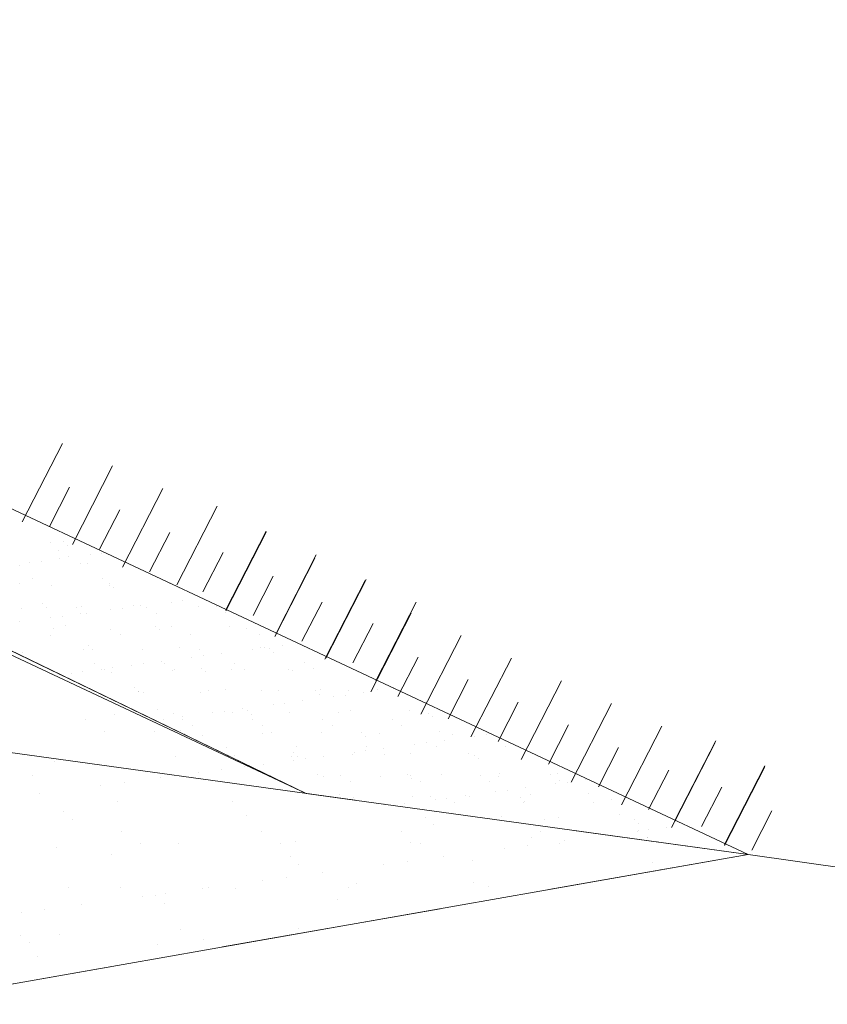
# Model space of a CAD drawing. Header units: metres. Extents: x 561538 to 562530, y 6580867 to 6581188.
# Tile 53 of 78: x 562517.753 to 562518.667, y 6580869.872 to 6580870.986. Entities that reach past the tile are written whole.
import ezdxf

# ---------------------------------------------------------------- set-up
doc = ezdxf.new("R2010")
doc.units = ezdxf.units.M
doc.linetypes.add('DASHED', pattern=[0.75, 0.5, -0.25])
for name, color, linetype, lineweight in [('KLM_horisontaal', 154, 'Continuous', 9), ('KLM_lõige', 7, 'Continuous', 9), ('KLM_nähtavus', 5, 'Continuous', 9)]:
    doc.layers.add(name, color=color, linetype=linetype, lineweight=lineweight)

msp = doc.modelspace()

# ---------------------------------------------------------------- linework, layer by layer
at = {"layer": 'KLM_horisontaal', "color": 0}
for p, q in [((562514.9777, 6580871.7314), (562518.5777, 6580870.0414)), ((562516.714, 6580870.7507), (562518.0773, 6580870.1106))]:
    msp.add_line(p, q, dxfattribs=at)
at = {"layer": 'KLM_lõige', "color": 34}
for p, q in [((562518.5777, 6580870.0414), (562514.9777, 6580871.7314)), ((562516.7971, 6580870.7301), (562518.0773, 6580870.1106)), ((562517.7877, 6580870.3948), (562517.7877, 6580870.3948)), ((562517.803, 6580870.3955), (562517.803, 6580870.3955)), ((562517.7972, 6580870.3851), (562517.7972, 6580870.3851)), ((562517.8077, 6580870.3912), (562517.8077, 6580870.3912)), ((562517.8461, 6580870.3827), (562517.8461, 6580870.3827)), ((562517.7645, 6580870.372), (562517.7645, 6580870.372)), ((562517.7777, 6580870.3737), (562517.7777, 6580870.3737)), ((562517.7984, 6580870.3765), (562517.7984, 6580870.3765)), ((562517.8079, 6580870.3783), (562517.8079, 6580870.3783)), ((562517.822, 6580870.371), (562517.822, 6580870.371)), ((562517.8298, 6580870.371), (562517.8298, 6580870.371)), ((562517.8329, 6580870.381), (562517.8329, 6580870.381)), ((562517.7534, 6580870.3685), (562517.7534, 6580870.3685)), ((562517.7534, 6580870.3487), (562517.7534, 6580870.3487)), ((562517.7673, 6580870.3535), (562517.7673, 6580870.3535)), ((562517.8464, 6580870.3537), (562517.8464, 6580870.3537)), ((562517.7893, 6580870.3458), (562517.7893, 6580870.3458)), ((562517.8543, 6580870.3455), (562517.8543, 6580870.3455)), ((562517.8551, 6580870.3478), (562517.8551, 6580870.3478)), ((562517.8598, 6580870.3435), (562517.8598, 6580870.3435)), ((562517.9229, 6580870.348), (562517.9229, 6580870.348)), ((562517.9246, 6580870.3273), (562517.9246, 6580870.3273)), ((562517.9379, 6580870.3291), (562517.9379, 6580870.3291)), ((562517.9585, 6580870.3318), (562517.9585, 6580870.3318)), ((562517.755, 6580870.3196), (562517.755, 6580870.3196)), ((562517.7787, 6580870.3255), (562517.7787, 6580870.3255)), ((562517.7834, 6580870.3212), (562517.7834, 6580870.3212)), ((562517.8177, 6580870.3215), (562517.8177, 6580870.3215)), ((562517.8236, 6580870.322), (562517.8236, 6580870.322)), ((562517.8563, 6580870.3183), (562517.8563, 6580870.3183)), ((562517.8695, 6580870.3201), (562517.8695, 6580870.3201)), ((562517.8819, 6580870.3233), (562517.8819, 6580870.3233)), ((562517.8901, 6580870.3229), (562517.8901, 6580870.3229)), ((562517.8901, 6580870.3228), (562517.8901, 6580870.3228)), ((562517.8968, 6580870.3216), (562517.8968, 6580870.3216)), ((562517.9551, 6580870.3226), (562517.9551, 6580870.3226)), ((562517.9759, 6580870.3218), (562517.9759, 6580870.3218)), ((562517.9866, 6580870.3149), (562517.9866, 6580870.3149)), ((562517.9882, 6580870.3181), (562517.9882, 6580870.3181)), ((562517.7534, 6580870.3048), (562517.7534, 6580870.3048)), ((562517.7879, 6580870.3093), (562517.7879, 6580870.3093)), ((562517.8011, 6580870.3111), (562517.8011, 6580870.3111)), ((562517.8218, 6580870.3138), (562517.8218, 6580870.3138)), ((562517.8284, 6580870.3146), (562517.8284, 6580870.3146)), ((562517.9075, 6580870.3148), (562517.9075, 6580870.3148)), ((562517.7909, 6580870.2969), (562517.7909, 6580870.2969)), ((562517.8055, 6580870.301), (562517.8055, 6580870.301)), ((562517.8559, 6580870.2966), (562517.8559, 6580870.2966)), ((562517.9071, 6580870.3001), (562517.9071, 6580870.3001)), ((562517.9118, 6580870.2958), (562517.9118, 6580870.2958)), ((562517.9245, 6580870.2991), (562517.9245, 6580870.2991)), ((562517.991, 6580870.2999), (562517.991, 6580870.2999)), ((562518.0103, 6580870.2978), (562518.0103, 6580870.2978)), ((562517.7878, 6580870.2899), (562517.7878, 6580870.2899)), ((562517.8669, 6580870.2901), (562517.8669, 6580870.2901)), ((562517.946, 6580870.2902), (562517.946, 6580870.2902)), ((562518.0251, 6580870.2904), (562518.0251, 6580870.2904)), ((562517.7566, 6580870.2706), (562517.7566, 6580870.2706)), ((562517.8252, 6580870.2731), (562517.8252, 6580870.2731)), ((562517.8308, 6580870.2778), (562517.8308, 6580870.2778)), ((562517.8355, 6580870.2735), (562517.8355, 6580870.2735)), ((562517.8917, 6580870.2739), (562517.8917, 6580870.2739)), ((562517.9339, 6580870.2756), (562517.9339, 6580870.2756)), ((562517.9567, 6580870.2736), (562517.9567, 6580870.2736)), ((562518.0164, 6580870.2736), (562518.0164, 6580870.2736)), ((562518.0253, 6580870.2761), (562518.0253, 6580870.2761)), ((562518.0297, 6580870.2754), (562518.0297, 6580870.2754)), ((562518.0355, 6580870.2747), (562518.0355, 6580870.2747)), ((562518.0402, 6580870.2704), (562518.0402, 6580870.2704)), ((562518.0503, 6580870.2781), (562518.0503, 6580870.2781)), ((562517.9136, 6580870.2601), (562517.9136, 6580870.2601)), ((562517.9481, 6580870.2646), (562517.9481, 6580870.2646)), ((562517.9613, 6580870.2664), (562517.9613, 6580870.2664)), ((562517.9819, 6580870.2691), (562517.9819, 6580870.2691)), ((562517.8245, 6580870.2484), (562517.8245, 6580870.2484)), ((562517.8382, 6580870.2579), (562517.8382, 6580870.2579)), ((562517.8452, 6580870.2511), (562517.8452, 6580870.2511)), ((562517.8489, 6580870.251), (562517.8489, 6580870.251)), ((562517.8576, 6580870.2533), (562517.8576, 6580870.2533)), ((562517.8797, 6580870.2556), (562517.8797, 6580870.2556)), ((562517.8929, 6580870.2574), (562517.8929, 6580870.2574)), ((562517.9173, 6580870.258), (562517.9173, 6580870.258)), ((562517.9261, 6580870.2501), (562517.9261, 6580870.2501)), ((562517.928, 6580870.2512), (562517.928, 6580870.2512)), ((562517.9592, 6580870.2524), (562517.9592, 6580870.2524)), ((562517.9639, 6580870.2481), (562517.9639, 6580870.2481)), ((562517.9926, 6580870.251), (562517.9926, 6580870.251)), ((562517.9964, 6580870.2582), (562517.9964, 6580870.2582)), ((562518.0071, 6580870.2513), (562518.0071, 6580870.2513)), ((562518.0575, 6580870.2507), (562518.0575, 6580870.2507)), ((562518.0623, 6580870.2501), (562518.0623, 6580870.2501)), ((562518.0755, 6580870.2583), (562518.0755, 6580870.2583)), ((562518.0862, 6580870.2515), (562518.0862, 6580870.2515)), ((562518.1261, 6580870.2531), (562518.1261, 6580870.2531)), ((562517.8113, 6580870.2466), (562517.8113, 6580870.2466)), ((562517.8575, 6580870.2476), (562517.8575, 6580870.2476)), ((562517.8828, 6580870.2301), (562517.8828, 6580870.2301)), ((562517.8875, 6580870.2265), (562517.8875, 6580870.2265)), ((562517.8875, 6580870.2258), (562517.8875, 6580870.2258)), ((562517.9666, 6580870.2266), (562517.9666, 6580870.2266)), ((562517.986, 6580870.2278), (562517.986, 6580870.2278)), ((562518.0269, 6580870.2272), (562518.0269, 6580870.2272)), ((562518.0457, 6580870.2268), (562518.0457, 6580870.2268)), ((562518.0876, 6580870.227), (562518.0876, 6580870.227)), ((562518.0934, 6580870.228), (562518.0934, 6580870.228)), ((562518.1248, 6580870.2269), (562518.1248, 6580870.2269)), ((562518.1584, 6580870.2277), (562518.1584, 6580870.2277)), ((562518.1766, 6580870.229), (562518.1766, 6580870.229)), ((562517.8933, 6580870.225), (562517.8933, 6580870.225)), ((562517.9583, 6580870.2247), (562517.9583, 6580870.2247)), ((562518.0737, 6580870.2154), (562518.0737, 6580870.2154)), ((562518.0923, 6580870.2227), (562518.0923, 6580870.2227)), ((562518.1082, 6580870.22), (562518.1082, 6580870.22)), ((562518.1214, 6580870.2217), (562518.1214, 6580870.2217)), ((562518.1421, 6580870.2244), (562518.1421, 6580870.2244)), ((562517.9096, 6580870.2056), (562517.9096, 6580870.2056)), ((562517.9847, 6580870.2037), (562517.9847, 6580870.2037)), ((562518.0054, 6580870.2064), (562518.0054, 6580870.2064)), ((562518.0113, 6580870.2047), (562518.0113, 6580870.2047)), ((562518.0399, 6580870.211), (562518.0399, 6580870.211)), ((562518.0531, 6580870.2127), (562518.0531, 6580870.2127)), ((562518.1277, 6580870.2042), (562518.1277, 6580870.2042)), ((562518.1942, 6580870.205), (562518.1942, 6580870.205)), ((562517.9163, 6580870.1947), (562517.9163, 6580870.1947)), ((562517.9277, 6580870.2012), (562517.9277, 6580870.2012)), ((562517.937, 6580870.1974), (562517.937, 6580870.1974)), ((562517.9378, 6580870.1944), (562517.9378, 6580870.1944)), ((562517.9715, 6580870.202), (562517.9715, 6580870.202)), ((562517.9942, 6580870.202), (562517.9942, 6580870.202)), ((562518.0159, 6580870.2004), (562518.0159, 6580870.2004)), ((562518.0169, 6580870.1946), (562518.0169, 6580870.1946)), ((562518.0591, 6580870.2017), (562518.0591, 6580870.2017)), ((562518.096, 6580870.1947), (562518.096, 6580870.1947)), ((562518.1144, 6580870.2024), (562518.1144, 6580870.2024)), ((562518.1751, 6580870.1948), (562518.1751, 6580870.1948)), ((562518.216, 6580870.2016), (562518.216, 6580870.2016)), ((562518.2207, 6580870.1973), (562518.2207, 6580870.1973)), ((562517.9349, 6580870.1824), (562517.9349, 6580870.1824)), ((562517.9485, 6580870.1876), (562517.9485, 6580870.1876)), ((562518.0276, 6580870.1877), (562518.0276, 6580870.1877)), ((562518.1067, 6580870.1879), (562518.1067, 6580870.1879)), ((562518.1858, 6580870.188), (562518.1858, 6580870.188)), ((562518.2286, 6580870.1812), (562518.2286, 6580870.1812)), ((562518.2649, 6580870.1882), (562518.2649, 6580870.1882)), ((562517.9396, 6580870.1781), (562517.9396, 6580870.1781)), ((562517.9599, 6580870.1757), (562517.9599, 6580870.1757)), ((562518.0285, 6580870.1782), (562518.0285, 6580870.1782)), ((562518.038, 6580870.1801), (562518.038, 6580870.1801)), ((562518.095, 6580870.1791), (562518.095, 6580870.1791)), ((562518.1397, 6580870.1793), (562518.1397, 6580870.1793)), ((562518.1444, 6580870.175), (562518.1444, 6580870.175)), ((562518.16, 6580870.1787), (562518.16, 6580870.1787)), ((562518.2339, 6580870.1707), (562518.2339, 6580870.1707)), ((562518.2428, 6580870.177), (562518.2428, 6580870.177)), ((562518.2684, 6580870.1753), (562518.2684, 6580870.1753)), ((562518.2816, 6580870.177), (562518.2816, 6580870.177)), ((562517.9871, 6580870.163), (562517.9871, 6580870.163)), ((562518.0662, 6580870.1632), (562518.0662, 6580870.1632)), ((562518.1449, 6580870.159), (562518.1449, 6580870.159)), ((562518.1453, 6580870.1633), (562518.1453, 6580870.1633)), ((562518.1655, 6580870.1617), (562518.1655, 6580870.1617)), ((562518.2, 6580870.1663), (562518.2, 6580870.1663)), ((562518.2132, 6580870.168), (562518.2132, 6580870.168)), ((562518.2244, 6580870.1635), (562518.2244, 6580870.1635)), ((562518.3035, 6580870.1636), (562518.3035, 6580870.1636)), ((562517.9958, 6580870.1531), (562517.9958, 6580870.1531)), ((562518.0607, 6580870.1528), (562518.0607, 6580870.1528)), ((562518.0633, 6580870.157), (562518.0633, 6580870.157)), ((562518.0633, 6580870.1483), (562518.0633, 6580870.1483)), ((562518.068, 6580870.1527), (562518.068, 6580870.1527)), ((562518.0765, 6580870.15), (562518.0765, 6580870.15)), ((562518.0971, 6580870.1527), (562518.0971, 6580870.1527)), ((562518.1293, 6580870.1552), (562518.1293, 6580870.1552)), ((562518.1316, 6580870.1573), (562518.1316, 6580870.1573)), ((562518.1664, 6580870.1547), (562518.1664, 6580870.1547)), ((562518.1958, 6580870.1561), (562518.1958, 6580870.1561)), ((562518.2608, 6580870.1558), (562518.2608, 6580870.1558)), ((562518.2681, 6580870.1539), (562518.2681, 6580870.1539)), ((562518.2728, 6580870.1496), (562518.2728, 6580870.1496)), ((562518.0288, 6580870.1437), (562518.0288, 6580870.1437)), ((562518.0374, 6580870.1309), (562518.0374, 6580870.1309)), ((562518.0901, 6580870.1324), (562518.0901, 6580870.1324)), ((562518.0966, 6580870.1301), (562518.0966, 6580870.1301)), ((562518.1165, 6580870.1311), (562518.1165, 6580870.1311)), ((562518.1616, 6580870.1298), (562518.1616, 6580870.1298)), ((562518.1917, 6580870.1316), (562518.1917, 6580870.1316)), ((562518.1956, 6580870.1312), (562518.1956, 6580870.1312)), ((562518.1964, 6580870.1273), (562518.1964, 6580870.1273)), ((562518.2302, 6580870.1323), (562518.2302, 6580870.1323)), ((562518.2747, 6580870.1314), (562518.2747, 6580870.1314)), ((562518.2949, 6580870.1293), (562518.2949, 6580870.1293)), ((562518.2967, 6580870.1331), (562518.2967, 6580870.1331)), ((562518.3538, 6580870.1315), (562518.3538, 6580870.1315)), ((562518.3616, 6580870.1328), (562518.3616, 6580870.1328)), ((562518.394, 6580870.1261), (562518.394, 6580870.1261)), ((562518.1272, 6580870.1243), (562518.1272, 6580870.1243)), ((562518.2063, 6580870.1244), (562518.2063, 6580870.1244)), ((562518.2854, 6580870.1246), (562518.2854, 6580870.1246)), ((562518.305, 6580870.1143), (562518.305, 6580870.1143)), ((562518.3257, 6580870.1171), (562518.3257, 6580870.1171)), ((562518.3602, 6580870.1216), (562518.3602, 6580870.1216)), ((562518.3645, 6580870.1247), (562518.3645, 6580870.1247)), ((562518.3734, 6580870.1233), (562518.3734, 6580870.1233)), ((562518.4012, 6580870.1242), (562518.4012, 6580870.1242)), ((562518.0773, 6580870.1106), (562518.5777, 6580870.0414)), ((562518.1154, 6580870.1093), (562518.1154, 6580870.1093)), ((562518.1201, 6580870.105), (562518.1201, 6580870.105)), ((562518.1309, 6580870.1063), (562518.1309, 6580870.1063)), ((562518.1974, 6580870.1072), (562518.1974, 6580870.1072)), ((562518.2185, 6580870.107), (562518.2185, 6580870.107)), ((562518.2234, 6580870.1036), (562518.2234, 6580870.1036)), ((562518.2367, 6580870.1053), (562518.2367, 6580870.1053)), ((562518.2573, 6580870.1081), (562518.2573, 6580870.1081)), ((562518.2624, 6580870.1068), (562518.2624, 6580870.1068)), ((562518.2918, 6580870.1126), (562518.2918, 6580870.1126)), ((562518.3201, 6580870.1062), (562518.3201, 6580870.1062)), ((562518.331, 6580870.1093), (562518.331, 6580870.1093)), ((562518.3975, 6580870.1102), (562518.3975, 6580870.1102)), ((562518.4233, 6580870.1039), (562518.4233, 6580870.1039)), ((562518.1658, 6580870.0997), (562518.1658, 6580870.0997)), ((562518.1889, 6580870.0991), (562518.1889, 6580870.0991)), ((562518.2449, 6580870.0998), (562518.2449, 6580870.0998)), ((562518.324, 6580870.1), (562518.324, 6580870.1)), ((562518.3248, 6580870.1019), (562518.3248, 6580870.1019)), ((562518.4031, 6580870.1001), (562518.4031, 6580870.1001)), ((562518.2983, 6580870.0842), (562518.2983, 6580870.0842)), ((562518.3469, 6580870.0816), (562518.3469, 6580870.0816)), ((562518.3632, 6580870.0839), (562518.3632, 6580870.0839)), ((562518.4318, 6580870.0863), (562518.4318, 6580870.0863)), ((562518.4486, 6580870.0807), (562518.4486, 6580870.0807)), ((562518.4532, 6580870.0765), (562518.4532, 6580870.0765)), ((562518.4652, 6580870.0697), (562518.4652, 6580870.0697)), ((562518.4858, 6580870.0724), (562518.4858, 6580870.0724)), ((562518.452, 6580870.0679), (562518.452, 6580870.0679)), ((562518.4534, 6580870.0681), (562518.4534, 6580870.0681)), ((562518.4641, 6580870.0612), (562518.4641, 6580870.0612)), ((562518.4641, 6580870.0609), (562518.4641, 6580870.0609)), ((562518.4753, 6580870.0562), (562518.4753, 6580870.0562))]:
    msp.add_line(p, q, dxfattribs=at)
at = {"layer": 'KLM_lõige'}
for p, q in [((562518.0773, 6580870.1106), (562515.5168, 6580871.3496)), ((562517.7889, 6580870.2452), (562517.7889, 6580870.2452)), ((562517.7981, 6580870.2449), (562517.7981, 6580870.2449)), ((562517.8275, 6580870.1943), (562517.8275, 6580870.1943)), ((562517.8606, 6580870.1999), (562517.8606, 6580870.1999)), ((562517.8489, 6580870.1806), (562517.8489, 6580870.1806)), ((562517.9052, 6580870.181), (562517.9052, 6580870.181)), ((562517.9293, 6580870.1522), (562517.9293, 6580870.1522)), ((562517.7921, 6580870.1473), (562517.7921, 6580870.1473)), ((562517.9817, 6580870.1375), (562517.9817, 6580870.1375)), ((562518.0081, 6580870.141), (562518.0081, 6580870.141)), ((562517.7678, 6580870.1312), (562517.7678, 6580870.1312)), ((562517.9127, 6580870.1284), (562517.9127, 6580870.1284)), ((562517.926, 6580870.1315), (562517.926, 6580870.1315)), ((562517.9557, 6580870.1347), (562517.9557, 6580870.1347)), ((562517.9651, 6580870.1261), (562517.9651, 6580870.1261)), ((562517.8449, 6580870.1195), (562517.8449, 6580870.1195)), ((562517.8714, 6580870.123), (562517.8714, 6580870.123)), ((562517.7759, 6580870.1104), (562517.7759, 6580870.1104)), ((562518.5777, 6580870.0414), (562518.0773, 6580870.1106)), ((562517.8638, 6580870.102), (562517.8638, 6580870.102)), ((562517.9937, 6580870.1014), (562517.9937, 6580870.1014)), ((562517.803, 6580870.0901), (562517.803, 6580870.0901)), ((562517.8124, 6580870.0815), (562517.8124, 6580870.0815)), ((562518.0093, 6580870.0856), (562518.0093, 6580870.0856)), ((562518.2125, 6580870.0839), (562518.2125, 6580870.0839)), ((562518.2219, 6580870.0753), (562518.2219, 6580870.0753)), ((562517.8685, 6580870.0671), (562517.8685, 6580870.0671)), ((562518.0267, 6580870.0673), (562518.0267, 6580870.0673)), ((562518.1849, 6580870.0676), (562518.1849, 6580870.0676)), ((562518.3326, 6580870.0604), (562518.3326, 6580870.0604)), ((562518.3431, 6580870.0679), (562518.3431, 6580870.0679)), ((562517.7953, 6580870.0494), (562517.7953, 6580870.0494)), ((562517.8899, 6580870.0534), (562517.8899, 6580870.0534)), ((562517.9325, 6580870.0544), (562517.9325, 6580870.0544)), ((562518.0481, 6580870.0537), (562518.0481, 6580870.0537)), ((562518.0655, 6580870.056), (562518.0655, 6580870.056)), ((562518.1954, 6580870.0554), (562518.1954, 6580870.0554)), ((562518.2063, 6580870.054), (562518.2063, 6580870.054)), ((562518.302, 6580870.0482), (562518.302, 6580870.0482)), ((562518.3284, 6580870.0517), (562518.3284, 6580870.0517)), ((562518.3645, 6580870.0543), (562518.3645, 6580870.0543)), ((562518.3697, 6580870.0571), (562518.3697, 6580870.0571)), ((562517.6135, 6580869.8719), (562518.5777, 6580870.0414)), ((562517.8566, 6580870.041), (562517.8566, 6580870.041)), ((562518.0598, 6580870.0393), (562518.0598, 6580870.0393)), ((562518.233, 6580870.0391), (562518.233, 6580870.0391)), ((562518.0692, 6580870.0307), (562518.0692, 6580870.0307)), ((562518.1653, 6580870.0302), (562518.1653, 6580870.0302)), ((562518.1917, 6580870.0337), (562518.1917, 6580870.0337)), ((562518.2661, 6580870.0348), (562518.2661, 6580870.0348)), ((562518.4694, 6580870.033), (562518.4694, 6580870.033)), ((562518.055, 6580870.0157), (562518.055, 6580870.0157)), ((562518.0963, 6580870.0211), (562518.0963, 6580870.0211)), ((562518.4787, 6580870.0245), (562518.4787, 6580870.0245)), ((562517.8088, 6580870.004), (562517.8088, 6580870.004)), ((562517.867, 6580870.0041), (562517.867, 6580870.0041)), ((562517.9595, 6580870.0031), (562517.9595, 6580870.0031)), ((562517.967, 6580870.0043), (562517.967, 6580870.0043)), ((562517.9969, 6580870.0035), (562517.9969, 6580870.0035)), ((562518.0285, 6580870.0122), (562518.0285, 6580870.0122)), ((562518.1252, 6580870.0046), (562518.1252, 6580870.0046)), ((562518.1341, 6580870.0084), (562518.1341, 6580870.0084)), ((562518.2671, 6580870.0101), (562518.2671, 6580870.0101)), ((562518.2834, 6580870.0049), (562518.2834, 6580870.0049)), ((562517.8918, 6580869.9942), (562517.8918, 6580869.9942)), ((562517.9071, 6580869.9947), (562517.9071, 6580869.9947)), ((562517.9182, 6580869.9976), (562517.9182, 6580869.9976)), ((562517.8228, 6580869.9851), (562517.8228, 6580869.9851)), ((562517.9165, 6580869.9861), (562517.9165, 6580869.9861)), ((562518.1134, 6580869.9902), (562518.1134, 6580869.9902)), ((562517.755, 6580869.9762), (562517.755, 6580869.9762)), ((562517.7815, 6580869.9796), (562517.7815, 6580869.9796)), ((562517.7544, 6580869.9501), (562517.7544, 6580869.9501)), ((562517.7985, 6580869.9515), (562517.7985, 6580869.9515)), ((562517.9357, 6580869.9565), (562517.9357, 6580869.9565)), ((562518.0687, 6580869.9582), (562518.0687, 6580869.9582)), ((562517.7638, 6580869.9415), (562517.7638, 6580869.9415)), ((562517.9095, 6580869.9398), (562517.9095, 6580869.9398)), ((562517.9607, 6580869.9456), (562517.9607, 6580869.9456)), ((562517.7727, 6580869.9259), (562517.7727, 6580869.9259))]:
    msp.add_line(p, q, dxfattribs=at)
at = {"layer": 'KLM_lõige', "color": 3}
for p, q in [((562517.7559, 6580870.4179), (562517.8015, 6580870.5069)), ((562517.7559, 6580870.4179), (562517.8015, 6580870.5069)), ((562517.8127, 6580870.3923), (562517.8583, 6580870.4813)), ((562517.8127, 6580870.3923), (562517.8583, 6580870.4813)), ((562517.7867, 6580870.4126), (562517.8095, 6580870.4571)), ((562517.8695, 6580870.3667), (562517.9151, 6580870.4557)), ((562517.8695, 6580870.3667), (562517.9151, 6580870.4557)), ((562517.8435, 6580870.387), (562517.8663, 6580870.4315)), ((562517.9311, 6580870.3469), (562517.9767, 6580870.4359)), ((562517.9002, 6580870.3614), (562517.9231, 6580870.4059)), ((562517.9865, 6580870.3186), (562518.0322, 6580870.4076)), ((562517.9865, 6580870.3172), (562518.0321, 6580870.4062)), ((562517.9606, 6580870.3389), (562517.9834, 6580870.3834)), ((562518.0418, 6580870.2881), (562518.0874, 6580870.3771)), ((562518.0433, 6580870.2916), (562518.0889, 6580870.3806)), ((562518.0173, 6580870.3119), (562518.0401, 6580870.3564)), ((562518.0986, 6580870.2625), (562518.1442, 6580870.3515)), ((562518.0995, 6580870.2638), (562518.1452, 6580870.3528)), ((562518.0726, 6580870.2828), (562518.0954, 6580870.3273)), ((562518.1563, 6580870.2382), (562518.2019, 6580870.3272)), ((562518.1505, 6580870.2258), (562518.1961, 6580870.3148)), ((562518.1303, 6580870.2585), (562518.1531, 6580870.303)), ((562518.2073, 6580870.2002), (562518.2529, 6580870.2892)), ((562518.2073, 6580870.2002), (562518.2529, 6580870.2892)), ((562518.1813, 6580870.2205), (562518.2041, 6580870.265)), ((562518.264, 6580870.1746), (562518.3097, 6580870.2636)), ((562518.264, 6580870.1746), (562518.3097, 6580870.2636)), ((562518.238, 6580870.1949), (562518.2609, 6580870.2394)), ((562518.3208, 6580870.149), (562518.3664, 6580870.238)), ((562518.3208, 6580870.149), (562518.3664, 6580870.238)), ((562518.2948, 6580870.1693), (562518.3176, 6580870.2138)), ((562518.3776, 6580870.1234), (562518.4232, 6580870.2123)), ((562518.3776, 6580870.1234), (562518.4232, 6580870.2123)), ((562518.3516, 6580870.1437), (562518.3744, 6580870.1882)), ((562518.4343, 6580870.0978), (562518.48, 6580870.1867)), ((562518.4343, 6580870.0978), (562518.48, 6580870.1867)), ((562518.4956, 6580870.0814), (562518.5413, 6580870.1703)), ((562518.4084, 6580870.1181), (562518.4312, 6580870.1626)), ((562518.4911, 6580870.0722), (562518.5367, 6580870.1611)), ((562518.4911, 6580870.0722), (562518.5367, 6580870.1611)), ((562518.4943, 6580870.0786), (562518.5399, 6580870.1676)), ((562518.4651, 6580870.0925), (562518.4879, 6580870.1369)), ((562518.551, 6580870.053), (562518.5967, 6580870.142)), ((562518.551, 6580870.0516), (562518.5966, 6580870.1406)), ((562518.5251, 6580870.0733), (562518.5479, 6580870.1178)), ((562518.5818, 6580870.0463), (562518.6046, 6580870.0908))]:
    msp.add_line(p, q, dxfattribs=at)
at = {"layer": 'KLM_lõige', "color": 1, "linetype": 'DASHED', "ltscale": 0.5}
msp.add_line((562517.6135, 6580869.8719), (562518.5777, 6580870.0414), dxfattribs=at)
at = {"layer": 'KLM_nähtavus', "color": 74, "linetype": 'DASHED'}
for p, q in [((562517.6377, 6580870.1714), (562518.5777, 6580870.0414)), ((562518.5777, 6580870.0414), (562519.7077, 6580869.8814))]:
    msp.add_line(p, q, dxfattribs=at)

doc.saveas('drawing.dxf')
